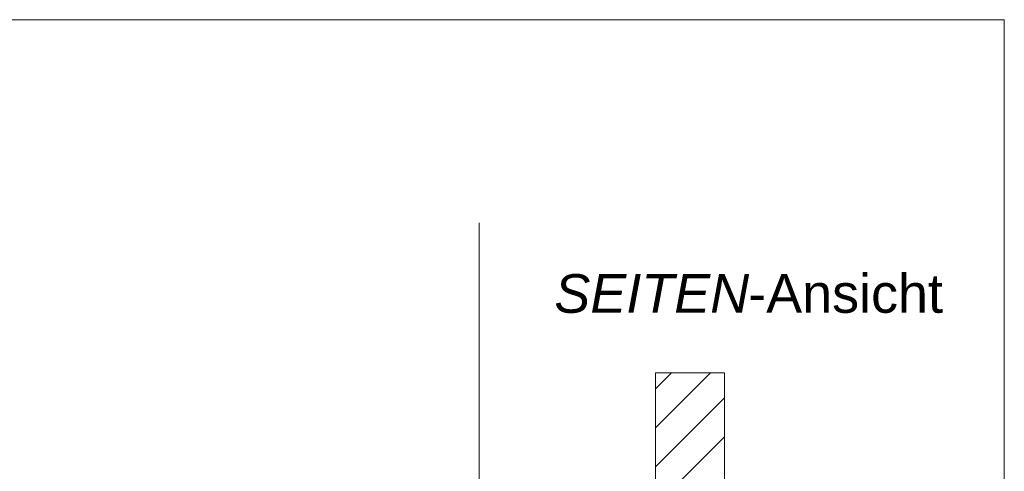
# Model space of a CAD drawing. Extents: x -620 to 300, y 62 to 1112.
# Tile 126 of 256: x 148 to 184, y 722 to 738. Entities that reach past the tile are written whole.
import ezdxf
from ezdxf.lldxf.tags import DXFTag

# ---------------------------------------------------------------- set-up
doc = ezdxf.new("R2010")
doc.units = 0
doc.layers.get('0').update_dxf_attribs({"lineweight": 13})
doc.layers.add('E_Detail_Beschriftung', color=7, linetype='Continuous', lineweight=13, true_color=0x009900)
doc.layers.add('E_Detail_Wandschraffur', color=7, linetype='Continuous', lineweight=5, true_color=0xc0c0c0)
doc.layers.add('E_Detail_Linie_Text_Bem', color=7, linetype='Continuous', lineweight=13)
doc.styles.get("Standard").update_dxf_attribs({"font": 'ARIALN.TTF'})
tags = doc.linetypes.add('fein_strichliert', pattern=[4, 1, -2, 1]).pattern_tags.tags
tags[8:9] = [DXFTag(74, 4), DXFTag(75, 0), DXFTag(340, '0'), DXFTag(46, 0.0), DXFTag(50, 0.0), DXFTag(44, 0.0), DXFTag(45, 0.0)]
tags[6:7] = [DXFTag(74, 4), DXFTag(75, 0), DXFTag(340, '0'), DXFTag(46, 0.0), DXFTag(50, 0.0), DXFTag(44, 0.0), DXFTag(45, 0.0)]
tags[4:5] = [DXFTag(74, 4), DXFTag(75, 0), DXFTag(340, '0'), DXFTag(46, 0.0), DXFTag(50, 0.0), DXFTag(44, 0.0), DXFTag(45, 0.0)]
tags = doc.linetypes.add('fein_strichliert-A06G9SFU8I', pattern=[4, 1, -2, 1]).pattern_tags.tags
tags[8:9] = [DXFTag(74, 4), DXFTag(75, 0), DXFTag(340, '0'), DXFTag(46, 0.0), DXFTag(50, 0.0), DXFTag(44, 0.0), DXFTag(45, 0.0)]
tags[6:7] = [DXFTag(74, 4), DXFTag(75, 0), DXFTag(340, '0'), DXFTag(46, 0.0), DXFTag(50, 0.0), DXFTag(44, 0.0), DXFTag(45, 0.0)]
tags[4:5] = [DXFTag(74, 4), DXFTag(75, 0), DXFTag(340, '0'), DXFTag(46, 0.0), DXFTag(50, 0.0), DXFTag(44, 0.0), DXFTag(45, 0.0)]

# ---------------------------------------------------------------- blocks, each defined once
blk = doc.blocks.new('Referenz-A06G9SFX8I')
at = {"layer": 'E_Detail_Linie_Text_Bem', "linetype": 'fein_strichliert-A06G9SFU8I', "ltscale": 0.65}
for p, q in [((184, 738.306), (121.231, 738.306)), ((184, 676.989), (184, 738.306)), ((164.956, 678.07), (164.956, 730.95))]:
    blk.add_line(p, q, dxfattribs=at)
at = {"layer": 'E_Detail_Linie_Text_Bem', "linetype": 'Continuous', "ltscale": 0.13}
for p, q in [((171.347, 725.513), (173.847, 725.513)), ((171.347, 721.379), (171.347, 725.513)), ((173.847, 725.513), (173.847, 721.379))]:
    blk.add_line(p, q, dxfattribs=at)
at = {"layer": 'E_Detail_Wandschraffur', "linetype": 'ByBlock', "ltscale": 0.13}
for p, q in [((171.347, 723.518), (173.342, 725.513)), ((172.036, 721.379), (173.847, 723.189))]:
    blk.add_line(p, q, dxfattribs=at)
at = {"layer": 'E_Detail_Wandschraffur', "linetype": 'fein_strichliert', "ltscale": 0.13}
for p, q in [((171.347, 724.932), (171.928, 725.513)), ((171.347, 722.104), (173.847, 724.604))]:
    blk.add_line(p, q, dxfattribs=at)
at = {"layer": 'E_Detail_Beschriftung', "linetype": 'Continuous', "lineweight": -2, "ltscale": 0.25, "char_height": 1.4, "attachment_point": 1}
for s, insert in [('{\\fArial;-Ansicht}', (174.712, 729.084)), ('{\\fArial|b0|i1;SEITEN}', (167.682, 729.084))]:
    blk.add_mtext(s, dxfattribs=dict(at, insert=insert))

msp = doc.modelspace()

# ---------------------------------------------------------------- block references
at = {"color": 8, "lineweight": 25, "ltscale": 0.25, "true_color": 0x808080}
msp.add_blockref('Referenz-A06G9SFX8I', (0, 0), dxfattribs=at)

doc.saveas('drawing.dxf')
